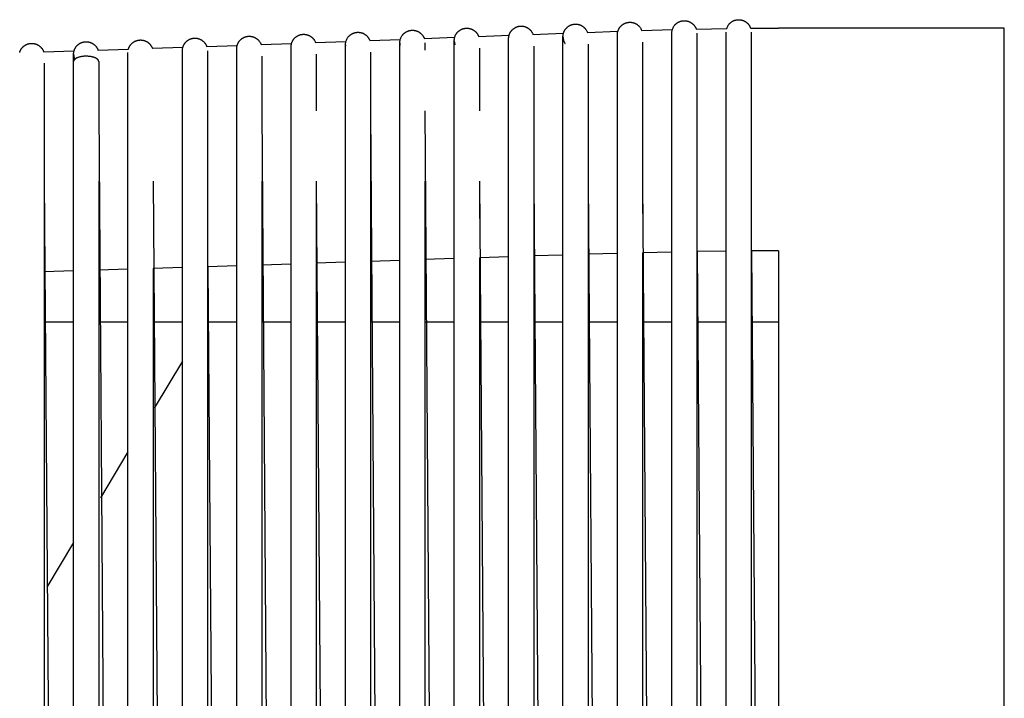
# Model space of a CAD drawing. Header units: millimetres. Extents: x 5000 to 6892, y 0 to 1693.
# Tile 46 of 49: x 5526 to 5761, y 1531 to 1693. Entities that reach past the tile are written whole.
import ezdxf

# ---------------------------------------------------------------- set-up
doc = ezdxf.new("R2010")
doc.units = ezdxf.units.MM
doc.layers.add('Make2D$Sichtbar$Kurven', color=18, linetype='Continuous', true_color=0x000000)

msp = doc.modelspace()

# ---------------------------------------------------------------- linework, layer by layer
at = {"layer": 'Make2D$Sichtbar$Kurven', "color": 18, "lineweight": -3, "true_color": 0x000000}
for points in [[(5681.81, 1689.64), (5681.81, 1689.64), (5681.81, 1689.65), (5681.82, 1689.84), (5681.84, 1690.03), (5681.87, 1690.22), (5681.91, 1690.41), (5681.97, 1690.59), (5682.04, 1690.78), (5682.12, 1690.96), (5682.21, 1691.13), (5682.31, 1691.3), (5682.43, 1691.47), (5682.56, 1691.63), (5682.61, 1691.68), (5682.66, 1691.74), (5682.72, 1691.79), (5682.77, 1691.84), (5682.83, 1691.89), (5682.88, 1691.94), (5682.94, 1691.98), (5683, 1692.03), (5683.06, 1692.07), (5683.12, 1692.12), (5683.18, 1692.16), (5683.24, 1692.2), (5683.3, 1692.23), (5683.36, 1692.27), (5683.43, 1692.3), (5683.49, 1692.34), (5683.56, 1692.37), (5683.63, 1692.4), (5683.69, 1692.43), (5683.76, 1692.45), (5683.83, 1692.48), (5683.9, 1692.5), (5683.97, 1692.52), (5684.04, 1692.54), (5684.11, 1692.56), (5684.19, 1692.57), (5684.26, 1692.59), (5684.33, 1692.6), (5684.4, 1692.61), (5684.48, 1692.62), (5684.55, 1692.63), (5684.63, 1692.63), (5684.7, 1692.64), (5684.77, 1692.64), (5684.85, 1692.64), (5684.92, 1692.64), (5685, 1692.64), (5685.07, 1692.63), (5685.14, 1692.62), (5685.22, 1692.61), (5685.29, 1692.6), (5685.36, 1692.59), (5685.43, 1692.58), (5685.5, 1692.56), (5685.58, 1692.54), (5685.65, 1692.52), (5685.72, 1692.5), (5685.79, 1692.48), (5685.85, 1692.45), (5685.92, 1692.43), (5685.99, 1692.4), (5686.06, 1692.37), (5686.12, 1692.34), (5686.19, 1692.31), (5686.25, 1692.27), (5686.32, 1692.24), (5686.38, 1692.2), (5686.44, 1692.16), (5686.5, 1692.12), (5686.56, 1692.08), (5686.62, 1692.03), (5686.68, 1691.99), (5686.74, 1691.94), (5686.8, 1691.89), (5686.87, 1691.82), (5686.94, 1691.76), (5687, 1691.69), (5687.07, 1691.62), (5687.13, 1691.55), (5687.19, 1691.47), (5687.25, 1691.4), (5687.3, 1691.32), (5687.35, 1691.24), (5687.4, 1691.16), (5687.45, 1691.08), (5687.49, 1690.99), (5687.53, 1690.91), (5687.57, 1690.82), (5687.61, 1690.74), (5687.64, 1690.65)], [(5694.95, 1690.79), (5694.96, 1690.81), (5695.03, 1691), (5695.11, 1691.18), (5695.2, 1691.35), (5695.3, 1691.53), (5695.42, 1691.69), (5695.55, 1691.85), (5695.6, 1691.91), (5695.65, 1691.96), (5695.7, 1692.01), (5695.76, 1692.06), (5695.81, 1692.11), (5695.87, 1692.16), (5695.92, 1692.21), (5695.98, 1692.26), (5696.04, 1692.3), (5696.1, 1692.34), (5696.16, 1692.38), (5696.22, 1692.42), (5696.28, 1692.46), (5696.35, 1692.5), (5696.41, 1692.53), (5696.48, 1692.57), (5696.54, 1692.6), (5696.61, 1692.63), (5696.68, 1692.66), (5696.74, 1692.68), (5696.81, 1692.71), (5696.88, 1692.73), (5696.95, 1692.75), (5697.02, 1692.77), (5697.09, 1692.79), (5697.17, 1692.81), (5697.24, 1692.82), (5697.31, 1692.84), (5697.38, 1692.85), (5697.46, 1692.86), (5697.53, 1692.87), (5697.61, 1692.87), (5697.68, 1692.88), (5697.76, 1692.88), (5697.83, 1692.88), (5697.9, 1692.88), (5697.98, 1692.87), (5698.05, 1692.87), (5698.12, 1692.86), (5698.2, 1692.85), (5698.27, 1692.84), (5698.34, 1692.83), (5698.41, 1692.82), (5698.49, 1692.8), (5698.56, 1692.79), (5698.63, 1692.77), (5698.7, 1692.75), (5698.77, 1692.72), (5698.84, 1692.7), (5698.9, 1692.67), (5698.97, 1692.65), (5699.04, 1692.62), (5699.11, 1692.59), (5699.17, 1692.55), (5699.24, 1692.52), (5699.3, 1692.48), (5699.36, 1692.45), (5699.43, 1692.41), (5699.49, 1692.37), (5699.55, 1692.32), (5699.61, 1692.28), (5699.67, 1692.24), (5699.73, 1692.19), (5699.78, 1692.14), (5699.86, 1692.07), (5699.93, 1692), (5700, 1691.93), (5700.07, 1691.86), (5700.13, 1691.78), (5700.19, 1691.7), (5700.25, 1691.62), (5700.31, 1691.54), (5700.36, 1691.46), (5700.41, 1691.37), (5700.46, 1691.29), (5700.51, 1691.2), (5700.55, 1691.11), (5700.59, 1691.02), (5700.62, 1690.93), (5700.66, 1690.83)], [(5616.81, 1687.36), (5616.82, 1687.55), (5616.84, 1687.75), (5616.87, 1687.94), (5616.91, 1688.13), (5616.97, 1688.32), (5617.04, 1688.5), (5617.11, 1688.67), (5617.2, 1688.84), (5617.3, 1689.01), (5617.35, 1689.07), (5617.39, 1689.13), (5617.43, 1689.19), (5617.48, 1689.25), (5617.53, 1689.3), (5617.58, 1689.36), (5617.63, 1689.41), (5617.68, 1689.47), (5617.73, 1689.52), (5617.78, 1689.57), (5617.84, 1689.62), (5617.89, 1689.66), (5617.95, 1689.71), (5618.01, 1689.75), (5618.07, 1689.8), (5618.13, 1689.84), (5618.19, 1689.88), (5618.25, 1689.92), (5618.31, 1689.96), (5618.37, 1689.99), (5618.44, 1690.03), (5618.5, 1690.06), (5618.57, 1690.09), (5618.64, 1690.12), (5618.71, 1690.15), (5618.78, 1690.17), (5618.85, 1690.2), (5618.92, 1690.22), (5618.99, 1690.24), (5619.06, 1690.26), (5619.13, 1690.28), (5619.2, 1690.3), (5619.28, 1690.31), (5619.35, 1690.32), (5619.42, 1690.33), (5619.5, 1690.34), (5619.57, 1690.35), (5619.65, 1690.35), (5619.72, 1690.36), (5619.79, 1690.36), (5619.87, 1690.36), (5619.94, 1690.36), (5620.01, 1690.35), (5620.09, 1690.35), (5620.16, 1690.34), (5620.23, 1690.33), (5620.3, 1690.32), (5620.37, 1690.31), (5620.45, 1690.29), (5620.52, 1690.27), (5620.59, 1690.26), (5620.66, 1690.24), (5620.73, 1690.22), (5620.8, 1690.19), (5620.87, 1690.17), (5620.94, 1690.14), (5621, 1690.11), (5621.07, 1690.08), (5621.14, 1690.05), (5621.2, 1690.02), (5621.27, 1689.98), (5621.33, 1689.94), (5621.4, 1689.91), (5621.46, 1689.87), (5621.51, 1689.83), (5621.56, 1689.8), (5621.61, 1689.76), (5621.66, 1689.72), (5621.7, 1689.69), (5621.75, 1689.65), (5621.8, 1689.61), (5621.84, 1689.57), (5621.88, 1689.53), (5621.93, 1689.49), (5621.97, 1689.44), (5622.01, 1689.4), (5622.05, 1689.36), (5622.09, 1689.31), (5622.13, 1689.26), (5622.17, 1689.22), (5622.2, 1689.17), (5622.24, 1689.12), (5622.27, 1689.07), (5622.31, 1689.03), (5622.34, 1688.98), (5622.37, 1688.93), (5622.4, 1688.87), (5622.43, 1688.82), (5622.46, 1688.77), (5622.49, 1688.72), (5622.51, 1688.66), (5622.54, 1688.61), (5622.56, 1688.55), (5622.59, 1688.5), (5622.61, 1688.44), (5622.63, 1688.39)], [(5629.81, 1687.85), (5629.81, 1687.86), (5629.81, 1687.96), (5629.82, 1688.06), (5629.83, 1688.15), (5629.84, 1688.25), (5629.85, 1688.34), (5629.87, 1688.44), (5629.89, 1688.53), (5629.91, 1688.63), (5629.94, 1688.72), (5629.97, 1688.81), (5630, 1688.9), (5630.04, 1688.99), (5630.07, 1689.08), (5630.12, 1689.17), (5630.15, 1689.23), (5630.18, 1689.3), (5630.22, 1689.36), (5630.26, 1689.43), (5630.3, 1689.49), (5630.34, 1689.55), (5630.38, 1689.61), (5630.43, 1689.67), (5630.47, 1689.73), (5630.52, 1689.78), (5630.56, 1689.84), (5630.61, 1689.89), (5630.66, 1689.95), (5630.72, 1690), (5630.77, 1690.05), (5630.82, 1690.1), (5630.88, 1690.15), (5630.93, 1690.19), (5630.99, 1690.24), (5631.05, 1690.28), (5631.11, 1690.32), (5631.17, 1690.36), (5631.23, 1690.4), (5631.3, 1690.44), (5631.36, 1690.48), (5631.43, 1690.51), (5631.49, 1690.55), (5631.56, 1690.58), (5631.63, 1690.61), (5631.69, 1690.64), (5631.76, 1690.66), (5631.83, 1690.69), (5631.91, 1690.71), (5631.98, 1690.73), (5632.05, 1690.75), (5632.12, 1690.77), (5632.19, 1690.79), (5632.27, 1690.8), (5632.34, 1690.81), (5632.41, 1690.83), (5632.48, 1690.83), (5632.56, 1690.84), (5632.63, 1690.85), (5632.7, 1690.85), (5632.78, 1690.85), (5632.85, 1690.85), (5632.92, 1690.85), (5633, 1690.85), (5633.07, 1690.84), (5633.14, 1690.83), (5633.21, 1690.83), (5633.29, 1690.81), (5633.36, 1690.8), (5633.43, 1690.79), (5633.5, 1690.77), (5633.57, 1690.75), (5633.64, 1690.73), (5633.71, 1690.71), (5633.78, 1690.69), (5633.85, 1690.67), (5633.92, 1690.64), (5633.99, 1690.61), (5634.06, 1690.58), (5634.13, 1690.55), (5634.19, 1690.52), (5634.26, 1690.48), (5634.32, 1690.45), (5634.38, 1690.41), (5634.44, 1690.37), (5634.5, 1690.33), (5634.56, 1690.29), (5634.62, 1690.25), (5634.68, 1690.2), (5634.73, 1690.16), (5634.79, 1690.11), (5634.84, 1690.06), (5634.89, 1690.02), (5634.94, 1689.97), (5634.99, 1689.91), (5635.04, 1689.86), (5635.09, 1689.81), (5635.13, 1689.75), (5635.18, 1689.7), (5635.22, 1689.64), (5635.26, 1689.58), (5635.3, 1689.52), (5635.34, 1689.46), (5635.38, 1689.4), (5635.42, 1689.34), (5635.45, 1689.28), (5635.48, 1689.21), (5635.52, 1689.15), (5635.55, 1689.08), (5635.58, 1689.02), (5635.6, 1688.95), (5635.63, 1688.88)], [(5642.81, 1688.34), (5642.81, 1688.35), (5642.81, 1688.45), (5642.82, 1688.55), (5642.83, 1688.64), (5642.84, 1688.74), (5642.85, 1688.81), (5642.86, 1688.88), (5642.87, 1688.95), (5642.89, 1689.02), (5642.91, 1689.09), (5642.93, 1689.16), (5642.95, 1689.23), (5642.97, 1689.3), (5642.99, 1689.37), (5643.02, 1689.44), (5643.05, 1689.51), (5643.08, 1689.58), (5643.11, 1689.64), (5643.14, 1689.71), (5643.18, 1689.77), (5643.21, 1689.84), (5643.25, 1689.9), (5643.29, 1689.96), (5643.33, 1690.03), (5643.37, 1690.09), (5643.41, 1690.14), (5643.46, 1690.2), (5643.5, 1690.26), (5643.55, 1690.31), (5643.6, 1690.37), (5643.65, 1690.42), (5643.7, 1690.47), (5643.75, 1690.53), (5643.81, 1690.57), (5643.86, 1690.62), (5643.92, 1690.67), (5643.98, 1690.72), (5644.04, 1690.76), (5644.1, 1690.8), (5644.16, 1690.84), (5644.22, 1690.88), (5644.28, 1690.92), (5644.35, 1690.96), (5644.41, 1691), (5644.48, 1691.03), (5644.55, 1691.06), (5644.62, 1691.09), (5644.68, 1691.12), (5644.75, 1691.15), (5644.82, 1691.17), (5644.89, 1691.2), (5644.96, 1691.22), (5645.03, 1691.24), (5645.1, 1691.26), (5645.18, 1691.27), (5645.25, 1691.29), (5645.32, 1691.3), (5645.39, 1691.31), (5645.46, 1691.32), (5645.54, 1691.33), (5645.61, 1691.34), (5645.68, 1691.34), (5645.76, 1691.34), (5645.83, 1691.34), (5645.9, 1691.34), (5645.98, 1691.34), (5646.05, 1691.33), (5646.12, 1691.33), (5646.19, 1691.32), (5646.27, 1691.31), (5646.34, 1691.29), (5646.41, 1691.28), (5646.48, 1691.26), (5646.56, 1691.25), (5646.63, 1691.23), (5646.7, 1691.21), (5646.77, 1691.18), (5646.84, 1691.16), (5646.91, 1691.13), (5646.98, 1691.1), (5647.05, 1691.08), (5647.11, 1691.04), (5647.18, 1691.01), (5647.25, 1690.98), (5647.31, 1690.94), (5647.37, 1690.9), (5647.44, 1690.86), (5647.5, 1690.82), (5647.56, 1690.78), (5647.62, 1690.74), (5647.67, 1690.69), (5647.73, 1690.65), (5647.79, 1690.6), (5647.84, 1690.55), (5647.89, 1690.5), (5647.95, 1690.45), (5648, 1690.4), (5648.05, 1690.34), (5648.09, 1690.29), (5648.14, 1690.23), (5648.19, 1690.18), (5648.23, 1690.12), (5648.27, 1690.06), (5648.31, 1690), (5648.35, 1689.93), (5648.39, 1689.87), (5648.43, 1689.81), (5648.47, 1689.74), (5648.5, 1689.67), (5648.59, 1689.49), (5648.63, 1689.37)], [(5655.81, 1688.81), (5655.81, 1688.83), (5655.81, 1688.93), (5655.82, 1689.02), (5655.83, 1689.12), (5655.84, 1689.21), (5655.85, 1689.31), (5655.87, 1689.4), (5655.89, 1689.47), (5655.9, 1689.55), (5655.92, 1689.62), (5655.94, 1689.69), (5655.96, 1689.76), (5655.99, 1689.83), (5656.01, 1689.9), (5656.04, 1689.97), (5656.07, 1690.04), (5656.1, 1690.1), (5656.13, 1690.17), (5656.17, 1690.23), (5656.2, 1690.3), (5656.24, 1690.36), (5656.28, 1690.42), (5656.32, 1690.48), (5656.36, 1690.54), (5656.4, 1690.6), (5656.45, 1690.66), (5656.49, 1690.72), (5656.54, 1690.77), (5656.59, 1690.83), (5656.64, 1690.88), (5656.69, 1690.94), (5656.74, 1690.99), (5656.79, 1691.04), (5656.85, 1691.09), (5656.91, 1691.13), (5656.96, 1691.18), (5657.02, 1691.22), (5657.08, 1691.27), (5657.15, 1691.31), (5657.21, 1691.35), (5657.27, 1691.39), (5657.34, 1691.43), (5657.4, 1691.46), (5657.47, 1691.5), (5657.53, 1691.53), (5657.6, 1691.56), (5657.67, 1691.59), (5657.74, 1691.62), (5657.8, 1691.64), (5657.87, 1691.67), (5657.94, 1691.69), (5658.01, 1691.71), (5658.08, 1691.73), (5658.16, 1691.74), (5658.23, 1691.76), (5658.3, 1691.77), (5658.37, 1691.78), (5658.44, 1691.79), (5658.52, 1691.8), (5658.59, 1691.81), (5658.66, 1691.81), (5658.74, 1691.82), (5658.81, 1691.82), (5658.88, 1691.82), (5658.96, 1691.81), (5659.03, 1691.81), (5659.1, 1691.8), (5659.18, 1691.79), (5659.25, 1691.78), (5659.32, 1691.77), (5659.4, 1691.76), (5659.47, 1691.74), (5659.54, 1691.73), (5659.61, 1691.71), (5659.69, 1691.69), (5659.76, 1691.66), (5659.83, 1691.64), (5659.9, 1691.61), (5659.96, 1691.59), (5660.03, 1691.56), (5660.1, 1691.53), (5660.16, 1691.5), (5660.23, 1691.46), (5660.29, 1691.43), (5660.36, 1691.39), (5660.42, 1691.35), (5660.48, 1691.31), (5660.54, 1691.27), (5660.6, 1691.23), (5660.66, 1691.18), (5660.71, 1691.14), (5660.77, 1691.09), (5660.82, 1691.04), (5660.88, 1690.99), (5660.93, 1690.94), (5660.98, 1690.89), (5661.03, 1690.83), (5661.08, 1690.78), (5661.13, 1690.72), (5661.18, 1690.66), (5661.22, 1690.61), (5661.26, 1690.54), (5661.31, 1690.48), (5661.41, 1690.31), (5661.51, 1690.13), (5661.59, 1689.95), (5661.63, 1689.85)], [(5661.63, 1689.85), (5668.93, 1690.1)], [(5668.81, 1689.26), (5668.81, 1689.27), (5668.81, 1689.37), (5668.82, 1689.46), (5668.82, 1689.54), (5668.83, 1689.61), (5668.84, 1689.68), (5668.85, 1689.76), (5668.87, 1689.83), (5668.88, 1689.9), (5668.9, 1689.97), (5668.92, 1690.05), (5668.94, 1690.12), (5668.96, 1690.19), (5668.98, 1690.26), (5669.01, 1690.32), (5669.03, 1690.39), (5669.06, 1690.46), (5669.09, 1690.53), (5669.12, 1690.59), (5669.16, 1690.66), (5669.19, 1690.72), (5669.23, 1690.78), (5669.27, 1690.85), (5669.3, 1690.91), (5669.35, 1690.97), (5669.39, 1691.03), (5669.43, 1691.09), (5669.48, 1691.15), (5669.53, 1691.2), (5669.57, 1691.26), (5669.62, 1691.31), (5669.68, 1691.37), (5669.73, 1691.42), (5669.78, 1691.47), (5669.84, 1691.52), (5669.89, 1691.57), (5669.95, 1691.61), (5670.01, 1691.66), (5670.07, 1691.7), (5670.13, 1691.75), (5670.19, 1691.79), (5670.26, 1691.83), (5670.32, 1691.86), (5670.38, 1691.9), (5670.45, 1691.93), (5670.51, 1691.97), (5670.58, 1692), (5670.65, 1692.03), (5670.72, 1692.05), (5670.78, 1692.08), (5670.85, 1692.1), (5670.92, 1692.13), (5670.99, 1692.15), (5671.06, 1692.17), (5671.13, 1692.18), (5671.21, 1692.2), (5671.28, 1692.21), (5671.35, 1692.22), (5671.42, 1692.24), (5671.5, 1692.24), (5671.57, 1692.25), (5671.64, 1692.26), (5671.72, 1692.26), (5671.79, 1692.26), (5671.86, 1692.26), (5671.94, 1692.26), (5672.01, 1692.25), (5672.09, 1692.25), (5672.16, 1692.24), (5672.24, 1692.23), (5672.31, 1692.22), (5672.38, 1692.21), (5672.45, 1692.19), (5672.53, 1692.17), (5672.6, 1692.16), (5672.67, 1692.14), (5672.74, 1692.11), (5672.81, 1692.09), (5672.88, 1692.07), (5672.94, 1692.04), (5673.01, 1692.01), (5673.08, 1691.98), (5673.14, 1691.95), (5673.21, 1691.92), (5673.27, 1691.88), (5673.34, 1691.85), (5673.4, 1691.81), (5673.46, 1691.77), (5673.52, 1691.73), (5673.58, 1691.68), (5673.64, 1691.64), (5673.7, 1691.59), (5673.75, 1691.55), (5673.81, 1691.5), (5673.86, 1691.45), (5673.92, 1691.4), (5673.97, 1691.34), (5674.02, 1691.29), (5674.07, 1691.23), (5674.2, 1691.08), (5674.32, 1690.91), (5674.42, 1690.74), (5674.52, 1690.56), (5674.59, 1690.38), (5674.63, 1690.28)], [(5674.63, 1690.28), (5681.94, 1690.5)], [(5687.64, 1690.65), (5694.95, 1690.79)], [(5700.66, 1690.83), (5707.31, 1690.83)], [(5761.31, 1690.83), (5707.31, 1690.83)], [(5761.31, 1387.83), (5761.31, 1690.83)], [(5552.08, 1686.26), (5552.11, 1686.32), (5552.14, 1686.39), (5552.17, 1686.46), (5552.21, 1686.52), (5552.25, 1686.59), (5552.29, 1686.65), (5552.33, 1686.71), (5552.37, 1686.77), (5552.41, 1686.83), (5552.46, 1686.89), (5552.5, 1686.94), (5552.55, 1687), (5552.6, 1687.05), (5552.65, 1687.11), (5552.7, 1687.16), (5552.75, 1687.21), (5552.81, 1687.26), (5552.86, 1687.31), (5552.92, 1687.35), (5552.98, 1687.4), (5553.03, 1687.44), (5553.09, 1687.49), (5553.16, 1687.53), (5553.22, 1687.57), (5553.28, 1687.61), (5553.34, 1687.64), (5553.41, 1687.68), (5553.47, 1687.71), (5553.54, 1687.74), (5553.61, 1687.77), (5553.68, 1687.8), (5553.75, 1687.83), (5553.82, 1687.86), (5553.89, 1687.88), (5553.96, 1687.9), (5554.03, 1687.92), (5554.1, 1687.94), (5554.17, 1687.96), (5554.24, 1687.97), (5554.32, 1687.99), (5554.39, 1688), (5554.46, 1688.01), (5554.54, 1688.01), (5554.61, 1688.02), (5554.68, 1688.02), (5554.75, 1688.03), (5554.83, 1688.03), (5554.9, 1688.03), (5554.97, 1688.02), (5555.05, 1688.02), (5555.12, 1688.01), (5555.19, 1688), (5555.26, 1687.99), (5555.34, 1687.98), (5555.41, 1687.97), (5555.48, 1687.95), (5555.55, 1687.93), (5555.62, 1687.92), (5555.69, 1687.89), (5555.76, 1687.87), (5555.83, 1687.85), (5555.9, 1687.82), (5555.97, 1687.79), (5556.04, 1687.76), (5556.11, 1687.73), (5556.18, 1687.7), (5556.24, 1687.66), (5556.31, 1687.63), (5556.37, 1687.59), (5556.43, 1687.55), (5556.49, 1687.51), (5556.56, 1687.47), (5556.61, 1687.43), (5556.67, 1687.38), (5556.73, 1687.33), (5556.79, 1687.29), (5556.84, 1687.24), (5556.89, 1687.19), (5556.95, 1687.14), (5557, 1687.08), (5557.05, 1687.03), (5557.09, 1686.98), (5557.14, 1686.92), (5557.19, 1686.86), (5557.23, 1686.8), (5557.27, 1686.74), (5557.31, 1686.68), (5557.35, 1686.62), (5557.39, 1686.56), (5557.43, 1686.5), (5557.46, 1686.43), (5557.5, 1686.36), (5557.53, 1686.3), (5557.56, 1686.23), (5557.59, 1686.16), (5557.62, 1686.09), (5557.64, 1686.03)], [(5564.94, 1686.34), (5564.97, 1686.42), (5564.99, 1686.49), (5565.02, 1686.56), (5565.05, 1686.62), (5565.08, 1686.69), (5565.11, 1686.76), (5565.14, 1686.83), (5565.17, 1686.89), (5565.21, 1686.95), (5565.25, 1687.02), (5565.28, 1687.08), (5565.32, 1687.14), (5565.37, 1687.2), (5565.41, 1687.26), (5565.45, 1687.32), (5565.5, 1687.38), (5565.55, 1687.43), (5565.6, 1687.49), (5565.65, 1687.54), (5565.7, 1687.59), (5565.75, 1687.64), (5565.8, 1687.69), (5565.86, 1687.74), (5565.92, 1687.79), (5565.97, 1687.83), (5566.03, 1687.88), (5566.09, 1687.92), (5566.15, 1687.96), (5566.21, 1688), (5566.28, 1688.04), (5566.34, 1688.08), (5566.41, 1688.11), (5566.47, 1688.15), (5566.54, 1688.18), (5566.61, 1688.21), (5566.68, 1688.24), (5566.75, 1688.27), (5566.82, 1688.29), (5566.89, 1688.32), (5566.96, 1688.34), (5567.03, 1688.36), (5567.1, 1688.38), (5567.17, 1688.39), (5567.24, 1688.41), (5567.31, 1688.42), (5567.38, 1688.43), (5567.46, 1688.44), (5567.53, 1688.45), (5567.6, 1688.46), (5567.67, 1688.46), (5567.75, 1688.46), (5567.82, 1688.46), (5567.89, 1688.46), (5567.97, 1688.46), (5568.04, 1688.45), (5568.11, 1688.45), (5568.19, 1688.44), (5568.26, 1688.43), (5568.33, 1688.42), (5568.41, 1688.4), (5568.48, 1688.39), (5568.55, 1688.37), (5568.62, 1688.35), (5568.69, 1688.33), (5568.77, 1688.31), (5568.84, 1688.28), (5568.91, 1688.26), (5568.97, 1688.23), (5569.04, 1688.2), (5569.11, 1688.17), (5569.17, 1688.14), (5569.24, 1688.1), (5569.3, 1688.07), (5569.37, 1688.03), (5569.43, 1687.99), (5569.49, 1687.95), (5569.55, 1687.91), (5569.61, 1687.86), (5569.67, 1687.82), (5569.72, 1687.77), (5569.78, 1687.73), (5569.84, 1687.68), (5569.89, 1687.63), (5569.94, 1687.58), (5569.99, 1687.52), (5570.04, 1687.47), (5570.09, 1687.42), (5570.14, 1687.36), (5570.18, 1687.3), (5570.23, 1687.24), (5570.27, 1687.18), (5570.31, 1687.12), (5570.35, 1687.06), (5570.39, 1687), (5570.43, 1686.93), (5570.46, 1686.87), (5570.49, 1686.82), (5570.51, 1686.77), (5570.54, 1686.72), (5570.56, 1686.67), (5570.58, 1686.62), (5570.6, 1686.57), (5570.62, 1686.52), (5570.64, 1686.47)], [(5577.86, 1686.44), (5577.87, 1686.51), (5577.89, 1686.58), (5577.9, 1686.65), (5577.92, 1686.73), (5577.94, 1686.8), (5577.97, 1686.87), (5577.99, 1686.94), (5578.02, 1687.01), (5578.04, 1687.07), (5578.07, 1687.14), (5578.1, 1687.21), (5578.14, 1687.27), (5578.17, 1687.34), (5578.21, 1687.4), (5578.24, 1687.47), (5578.28, 1687.53), (5578.32, 1687.59), (5578.36, 1687.65), (5578.4, 1687.71), (5578.45, 1687.77), (5578.5, 1687.82), (5578.54, 1687.88), (5578.59, 1687.93), (5578.64, 1687.99), (5578.69, 1688.04), (5578.75, 1688.09), (5578.8, 1688.14), (5578.85, 1688.19), (5578.91, 1688.24), (5578.97, 1688.28), (5579.03, 1688.33), (5579.09, 1688.37), (5579.15, 1688.42), (5579.21, 1688.46), (5579.28, 1688.49), (5579.34, 1688.53), (5579.41, 1688.57), (5579.47, 1688.6), (5579.54, 1688.63), (5579.6, 1688.66), (5579.67, 1688.69), (5579.74, 1688.72), (5579.81, 1688.74), (5579.88, 1688.77), (5579.95, 1688.79), (5580.02, 1688.81), (5580.09, 1688.83), (5580.16, 1688.85), (5580.23, 1688.86), (5580.3, 1688.87), (5580.38, 1688.89), (5580.45, 1688.9), (5580.52, 1688.9), (5580.59, 1688.91), (5580.67, 1688.91), (5580.74, 1688.92), (5580.81, 1688.92), (5580.89, 1688.92), (5580.96, 1688.91), (5581.04, 1688.91), (5581.11, 1688.9), (5581.18, 1688.89), (5581.26, 1688.88), (5581.33, 1688.87), (5581.4, 1688.86), (5581.48, 1688.84), (5581.55, 1688.82), (5581.62, 1688.81), (5581.69, 1688.78), (5581.76, 1688.76), (5581.83, 1688.74), (5581.9, 1688.71), (5581.97, 1688.68), (5582.04, 1688.66), (5582.1, 1688.63), (5582.17, 1688.59), (5582.23, 1688.56), (5582.3, 1688.52), (5582.36, 1688.49), (5582.42, 1688.45), (5582.48, 1688.41), (5582.54, 1688.37), (5582.6, 1688.32), (5582.66, 1688.28), (5582.72, 1688.23), (5582.77, 1688.19), (5582.83, 1688.14), (5582.88, 1688.09), (5582.94, 1688.04), (5582.99, 1687.98), (5583.04, 1687.93), (5583.09, 1687.87), (5583.13, 1687.82), (5583.18, 1687.76), (5583.22, 1687.7), (5583.27, 1687.64), (5583.37, 1687.48), (5583.47, 1687.31), (5583.55, 1687.14), (5583.63, 1686.96), (5583.63, 1686.93)], [(5590.82, 1686.53), (5590.82, 1686.61), (5590.83, 1686.68), (5590.83, 1686.76), (5590.84, 1686.83), (5590.86, 1686.9), (5590.87, 1686.98), (5590.89, 1687.05), (5590.9, 1687.12), (5590.92, 1687.2), (5590.94, 1687.27), (5590.97, 1687.34), (5590.99, 1687.41), (5591.02, 1687.48), (5591.05, 1687.55), (5591.08, 1687.62), (5591.11, 1687.69), (5591.14, 1687.75), (5591.17, 1687.82), (5591.21, 1687.88), (5591.25, 1687.94), (5591.28, 1688), (5591.32, 1688.06), (5591.37, 1688.12), (5591.41, 1688.18), (5591.45, 1688.24), (5591.5, 1688.29), (5591.54, 1688.35), (5591.59, 1688.4), (5591.64, 1688.46), (5591.69, 1688.51), (5591.74, 1688.56), (5591.8, 1688.61), (5591.85, 1688.66), (5591.91, 1688.71), (5591.97, 1688.75), (5592.03, 1688.8), (5592.09, 1688.84), (5592.15, 1688.88), (5592.21, 1688.92), (5592.27, 1688.96), (5592.33, 1689), (5592.4, 1689.03), (5592.46, 1689.07), (5592.53, 1689.1), (5592.6, 1689.13), (5592.66, 1689.16), (5592.73, 1689.19), (5592.8, 1689.21), (5592.87, 1689.23), (5592.94, 1689.26), (5593.01, 1689.28), (5593.08, 1689.3), (5593.15, 1689.31), (5593.22, 1689.33), (5593.29, 1689.34), (5593.37, 1689.35), (5593.44, 1689.36), (5593.51, 1689.37), (5593.59, 1689.38), (5593.66, 1689.38), (5593.73, 1689.39), (5593.81, 1689.39), (5593.88, 1689.39), (5593.96, 1689.38), (5594.03, 1689.38), (5594.11, 1689.37), (5594.18, 1689.36), (5594.25, 1689.35), (5594.33, 1689.34), (5594.4, 1689.33), (5594.47, 1689.31), (5594.54, 1689.3), (5594.61, 1689.28), (5594.69, 1689.26), (5594.76, 1689.23), (5594.82, 1689.21), (5594.89, 1689.19), (5594.96, 1689.16), (5595.03, 1689.13), (5595.09, 1689.1), (5595.16, 1689.07), (5595.22, 1689.03), (5595.29, 1689), (5595.35, 1688.96), (5595.41, 1688.92), (5595.48, 1688.88), (5595.54, 1688.84), (5595.6, 1688.8), (5595.65, 1688.75), (5595.71, 1688.71), (5595.77, 1688.66), (5595.82, 1688.61), (5595.88, 1688.56), (5595.93, 1688.51), (5595.98, 1688.46), (5596.03, 1688.4), (5596.16, 1688.26), (5596.27, 1688.1), (5596.38, 1687.94), (5596.47, 1687.77), (5596.56, 1687.6), (5596.63, 1687.42), (5596.63, 1687.41)], [(5603.81, 1686.87), (5603.82, 1687.04), (5603.84, 1687.24), (5603.87, 1687.44), (5603.91, 1687.63), (5603.97, 1687.82), (5604.03, 1688), (5604.11, 1688.18), (5604.2, 1688.35), (5604.3, 1688.51), (5604.41, 1688.67), (5604.53, 1688.82), (5604.58, 1688.88), (5604.63, 1688.93), (5604.68, 1688.98), (5604.74, 1689.04), (5604.79, 1689.09), (5604.85, 1689.13), (5604.9, 1689.18), (5604.96, 1689.23), (5605.02, 1689.27), (5605.08, 1689.32), (5605.14, 1689.36), (5605.2, 1689.4), (5605.26, 1689.44), (5605.32, 1689.47), (5605.39, 1689.51), (5605.45, 1689.54), (5605.52, 1689.58), (5605.58, 1689.61), (5605.65, 1689.64), (5605.72, 1689.66), (5605.79, 1689.69), (5605.86, 1689.71), (5605.93, 1689.73), (5606, 1689.76), (5606.07, 1689.77), (5606.14, 1689.79), (5606.21, 1689.81), (5606.28, 1689.82), (5606.36, 1689.83), (5606.43, 1689.84), (5606.51, 1689.85), (5606.58, 1689.86), (5606.65, 1689.86), (5606.73, 1689.87), (5606.8, 1689.87), (5606.88, 1689.87), (5606.95, 1689.86), (5607.03, 1689.86), (5607.1, 1689.85), (5607.17, 1689.85), (5607.24, 1689.84), (5607.32, 1689.83), (5607.39, 1689.81), (5607.46, 1689.8), (5607.53, 1689.78), (5607.6, 1689.76), (5607.67, 1689.74), (5607.74, 1689.72), (5607.81, 1689.7), (5607.88, 1689.67), (5607.95, 1689.65), (5608.02, 1689.62), (5608.08, 1689.59), (5608.15, 1689.55), (5608.21, 1689.52), (5608.28, 1689.49), (5608.34, 1689.45), (5608.4, 1689.41), (5608.47, 1689.37), (5608.53, 1689.33), (5608.59, 1689.29), (5608.65, 1689.24), (5608.71, 1689.19), (5608.76, 1689.15), (5608.84, 1689.08), (5608.91, 1689.02), (5608.98, 1688.95), (5609.04, 1688.88), (5609.11, 1688.8), (5609.17, 1688.73), (5609.23, 1688.65), (5609.28, 1688.57), (5609.33, 1688.49), (5609.39, 1688.41), (5609.43, 1688.33), (5609.48, 1688.24), (5609.52, 1688.16), (5609.56, 1688.07), (5609.6, 1687.98), (5609.63, 1687.89)], [(5609.63, 1687.89), (5616.92, 1688.17)], [(5622.63, 1688.39), (5629.92, 1688.67)], [(5629.81, 1686.08), (5629.81, 1687.65), (5629.81, 1687.68), (5629.81, 1687.79), (5629.81, 1687.81), (5629.81, 1687.82), (5629.81, 1687.84), (5629.81, 1687.84), (5629.81, 1687.85), (5629.82, 1687.66), (5629.84, 1687.47), (5629.87, 1687.27), (5629.92, 1687.07), (5629.98, 1686.87)], [(5635.63, 1688.88), (5642.93, 1689.16)], [(5642.81, 1686.56), (5642.81, 1688.34), (5642.81, 1688.34)], [(5648.63, 1689.37), (5655.93, 1689.64)], [(5655.81, 1688.81), (5655.81, 1688.72), (5655.82, 1688.64), (5655.82, 1688.54), (5655.83, 1688.44), (5655.85, 1688.36), (5655.86, 1688.27), (5655.88, 1688.18), (5655.9, 1688.1), (5655.92, 1688.02), (5655.94, 1687.93), (5655.97, 1687.85), (5656, 1687.77), (5656.03, 1687.69), (5656.07, 1687.61), (5656.1, 1687.53), (5656.14, 1687.45), (5656.18, 1687.37), (5656.22, 1687.3), (5656.27, 1687.22), (5656.32, 1687.15)], [(5655.81, 1687.03), (5655.81, 1688.81), (5655.81, 1688.81)], [(5668.81, 1687.46), (5668.81, 1689.05), (5668.81, 1689.09), (5668.81, 1689.21), (5668.81, 1689.23), (5668.81, 1689.24), (5668.81, 1689.25), (5668.81, 1689.26), (5668.81, 1689.26)], [(5681.81, 1689.64), (5681.81, 1689.64)], [(5681.81, 1687.84), (5681.81, 1689.43), (5681.81, 1689.6), (5681.81, 1689.61), (5681.81, 1689.61), (5681.81, 1689.62), (5681.81, 1689.64)], [(5681.81, 1646.86), (5681.81, 1687.84)], [(5687.81, 1689.64), (5687.81, 1689.64), (5687.81, 1689.6), (5687.81, 1689.43), (5687.81, 1688.76), (5687.81, 1687.84)], [(5687.81, 1687.84), (5687.81, 1646.86)], [(5694.81, 1688.07), (5694.81, 1689.67), (5694.81, 1689.84), (5694.81, 1689.88), (5694.81, 1689.88)], [(5694.81, 1637.55), (5694.81, 1688.07)], [(5700.81, 1689.88), (5700.81, 1689.83), (5700.81, 1689.67), (5700.81, 1689), (5700.81, 1688.07)], [(5700.81, 1688.07), (5700.81, 1637.55)], [(5525.93, 1685.04), (5525.95, 1685.12), (5525.98, 1685.2), (5526, 1685.26), (5526.02, 1685.32), (5526.04, 1685.38), (5526.07, 1685.44), (5526.1, 1685.49), (5526.12, 1685.55), (5526.15, 1685.61), (5526.18, 1685.66), (5526.21, 1685.72), (5526.24, 1685.77), (5526.28, 1685.82), (5526.31, 1685.88), (5526.35, 1685.93), (5526.38, 1685.98), (5526.42, 1686.03), (5526.46, 1686.08)], [(5526.46, 1686.08), (5526.51, 1686.14), (5526.55, 1686.19), (5526.6, 1686.25), (5526.65, 1686.3), (5526.71, 1686.36), (5526.76, 1686.41), (5526.81, 1686.46), (5526.87, 1686.51), (5526.93, 1686.55), (5526.98, 1686.6), (5527.04, 1686.64), (5527.1, 1686.68), (5527.16, 1686.73), (5527.22, 1686.76), (5527.29, 1686.8), (5527.35, 1686.84), (5527.41, 1686.87), (5527.48, 1686.91), (5527.54, 1686.94), (5527.61, 1686.97), (5527.68, 1687), (5527.75, 1687.02), (5527.82, 1687.05), (5527.88, 1687.07), (5527.96, 1687.09), (5528.03, 1687.11), (5528.1, 1687.13), (5528.17, 1687.15), (5528.24, 1687.16), (5528.32, 1687.18), (5528.39, 1687.19), (5528.46, 1687.2), (5528.54, 1687.21), (5528.61, 1687.21), (5528.69, 1687.22), (5528.76, 1687.22), (5528.83, 1687.22), (5528.91, 1687.22), (5528.98, 1687.21), (5529.05, 1687.21), (5529.13, 1687.2), (5529.2, 1687.19), (5529.27, 1687.18), (5529.34, 1687.17), (5529.42, 1687.16), (5529.49, 1687.14), (5529.56, 1687.13), (5529.63, 1687.11), (5529.7, 1687.09), (5529.77, 1687.06), (5529.84, 1687.04), (5529.91, 1687.01), (5529.97, 1686.99), (5530.04, 1686.96), (5530.11, 1686.93), (5530.17, 1686.89), (5530.24, 1686.86), (5530.3, 1686.82), (5530.37, 1686.79), (5530.43, 1686.75), (5530.49, 1686.71), (5530.55, 1686.66), (5530.61, 1686.62), (5530.67, 1686.57), (5530.71, 1686.54), (5530.76, 1686.5), (5530.8, 1686.47), (5530.84, 1686.43), (5530.88, 1686.4), (5530.91, 1686.36), (5530.95, 1686.32), (5530.99, 1686.28), (5531.02, 1686.25), (5531.06, 1686.21), (5531.1, 1686.17), (5531.13, 1686.13), (5531.16, 1686.08), (5531.2, 1686.04), (5531.23, 1686), (5531.26, 1685.96), (5531.29, 1685.91), (5531.32, 1685.87), (5531.35, 1685.83), (5531.37, 1685.78), (5531.4, 1685.74), (5531.43, 1685.69), (5531.45, 1685.64), (5531.48, 1685.6), (5531.5, 1685.55), (5531.52, 1685.5), (5531.55, 1685.46), (5531.57, 1685.41), (5531.59, 1685.36), (5531.61, 1685.31), (5531.63, 1685.26), (5531.64, 1685.21)], [(5531.64, 1685.21), (5538.93, 1685.43)], [(5538.81, 1684.62), (5538.81, 1684.66), (5538.82, 1684.76), (5538.82, 1684.85), (5538.83, 1684.95), (5538.84, 1685.05), (5538.86, 1685.14), (5538.88, 1685.24), (5538.9, 1685.34), (5538.93, 1685.43), (5538.95, 1685.53), (5538.99, 1685.62), (5539.02, 1685.72), (5539.06, 1685.81), (5539.1, 1685.9), (5539.15, 1685.99), (5539.2, 1686.08), (5539.25, 1686.17)], [(5539.25, 1686.17), (5539.29, 1686.23), (5539.33, 1686.29), (5539.37, 1686.36), (5539.41, 1686.41), (5539.46, 1686.47), (5539.51, 1686.53), (5539.55, 1686.59), (5539.6, 1686.64), (5539.65, 1686.7), (5539.7, 1686.75), (5539.76, 1686.8), (5539.81, 1686.85), (5539.87, 1686.9), (5539.92, 1686.94), (5539.98, 1686.99), (5540.04, 1687.03), (5540.1, 1687.07), (5540.16, 1687.12), (5540.22, 1687.15), (5540.28, 1687.19), (5540.35, 1687.23), (5540.41, 1687.26), (5540.48, 1687.3), (5540.54, 1687.33), (5540.61, 1687.36), (5540.68, 1687.39), (5540.75, 1687.42), (5540.81, 1687.44), (5540.88, 1687.46), (5540.96, 1687.49), (5541.03, 1687.51), (5541.1, 1687.53), (5541.17, 1687.54), (5541.25, 1687.56), (5541.32, 1687.57), (5541.39, 1687.58), (5541.46, 1687.59), (5541.54, 1687.6), (5541.61, 1687.61), (5541.69, 1687.61), (5541.76, 1687.61), (5541.83, 1687.61), (5541.9, 1687.61), (5541.98, 1687.61), (5542.05, 1687.6), (5542.12, 1687.6), (5542.2, 1687.59), (5542.27, 1687.58), (5542.34, 1687.57), (5542.41, 1687.55), (5542.48, 1687.54), (5542.56, 1687.52), (5542.63, 1687.5), (5542.7, 1687.48), (5542.77, 1687.46), (5542.84, 1687.43), (5542.9, 1687.41), (5542.97, 1687.38), (5543.04, 1687.35), (5543.11, 1687.32), (5543.17, 1687.28), (5543.24, 1687.25), (5543.3, 1687.21), (5543.37, 1687.18), (5543.42, 1687.14), (5543.48, 1687.11), (5543.53, 1687.07), (5543.59, 1687.03), (5543.64, 1686.99), (5543.69, 1686.95), (5543.74, 1686.91), (5543.79, 1686.87), (5543.84, 1686.83), (5543.88, 1686.78), (5543.93, 1686.74), (5543.97, 1686.69), (5544.02, 1686.65), (5544.06, 1686.6), (5544.1, 1686.55), (5544.14, 1686.5), (5544.18, 1686.45), (5544.22, 1686.4), (5544.26, 1686.35), (5544.3, 1686.3), (5544.33, 1686.24), (5544.37, 1686.19), (5544.4, 1686.13), (5544.43, 1686.08), (5544.46, 1686.02), (5544.49, 1685.96), (5544.52, 1685.91), (5544.55, 1685.85), (5544.57, 1685.79), (5544.6, 1685.73), (5544.62, 1685.67), (5544.64, 1685.61)], [(5544.64, 1685.61), (5551.93, 1685.84)], [(5551.92, 1685.84), (5551.94, 1685.9), (5551.96, 1685.95), (5551.97, 1686), (5551.99, 1686.05), (5552.01, 1686.1), (5552.03, 1686.15), (5552.05, 1686.21), (5552.08, 1686.26)], [(5557.64, 1686.03), (5564.93, 1686.28)], [(5564.81, 1685.46), (5564.81, 1685.55), (5564.83, 1685.75), (5564.85, 1685.95), (5564.89, 1686.15), (5564.94, 1686.34)], [(5564.81, 1683.72), (5564.81, 1685.26), (5564.81, 1685.3), (5564.81, 1685.42), (5564.81, 1685.44), (5564.81, 1685.45), (5564.81, 1685.46)], [(5570.64, 1686.47), (5577.92, 1686.73)], [(5570.81, 1685.46), (5570.81, 1683.72)], [(5577.81, 1685.91), (5577.81, 1686.03), (5577.83, 1686.23), (5577.86, 1686.44)], [(5577.81, 1684.17), (5577.81, 1685.71), (5577.81, 1685.75), (5577.81, 1685.83), (5577.81, 1685.85), (5577.81, 1685.87), (5577.81, 1685.89), (5577.81, 1685.9), (5577.81, 1685.91), (5577.81, 1685.91)], [(5583.63, 1686.93), (5590.92, 1687.2)], [(5590.81, 1686.38), (5590.82, 1686.53)], [(5590.81, 1684.63), (5590.81, 1686.18), (5590.81, 1686.22), (5590.81, 1686.34), (5590.81, 1686.36), (5590.81, 1686.37), (5590.81, 1686.38), (5590.81, 1686.38)], [(5596.63, 1687.41), (5603.92, 1687.68)], [(5603.81, 1685.11), (5603.81, 1686.87), (5603.81, 1686.87)], [(5603.81, 1686.86), (5603.81, 1686.84), (5603.81, 1686.74), (5603.82, 1686.64)], [(5616.81, 1687.36), (5616.82, 1687.15), (5616.84, 1686.95), (5616.87, 1686.75)], [(5616.81, 1685.59), (5616.81, 1687.16), (5616.81, 1687.19), (5616.81, 1687.35), (5616.81, 1687.35), (5616.81, 1687.36), (5616.81, 1687.36)], [(5616.81, 1635.4), (5616.81, 1685.59)], [(5622.81, 1687.35), (5622.81, 1685.59)], [(5629.81, 1645.32), (5629.81, 1686.08)], [(5635.81, 1686.08), (5635.81, 1671.07)], [(5642.81, 1636.27), (5642.81, 1686.56)], [(5648.81, 1686.56), (5648.81, 1636.27)], [(5655.81, 1646.17), (5655.81, 1687.03)], [(5661.81, 1687.03), (5661.81, 1646.17)], [(5668.81, 1646.55), (5668.81, 1687.46)], [(5674.81, 1687.47), (5674.81, 1646.55)], [(5538.81, 1684.61), (5538.81, 1684.61), (5538.81, 1684.61)], [(5538.81, 1682.88), (5538.81, 1684.42), (5538.81, 1684.45), (5538.81, 1684.57), (5538.81, 1684.59), (5538.81, 1684.61), (5538.81, 1684.61), (5538.82, 1684.47), (5538.83, 1684.28), (5538.86, 1684.09), (5538.9, 1683.9), (5538.91, 1683.83), (5538.93, 1683.77), (5538.95, 1683.7), (5538.97, 1683.64), (5539, 1683.58), (5539.02, 1683.51), (5539.05, 1683.45), (5539.07, 1683.39)], [(5539.25, 1683.53), (5539.22, 1683.51), (5539.19, 1683.49), (5539.17, 1683.47), (5539.14, 1683.45), (5539.12, 1683.43), (5539.1, 1683.41), (5539.08, 1683.39), (5539.06, 1683.37), (5539.04, 1683.35), (5539.02, 1683.33), (5539, 1683.31), (5538.98, 1683.29), (5538.96, 1683.27), (5538.95, 1683.25), (5538.93, 1683.23), (5538.92, 1683.21), (5538.91, 1683.19), (5538.89, 1683.17), (5538.88, 1683.15), (5538.87, 1683.13), (5538.86, 1683.11), (5538.86, 1683.1), (5538.85, 1683.09), (5538.85, 1683.08), (5538.85, 1683.06), (5538.84, 1683.05), (5538.84, 1683.04), (5538.83, 1683.03), (5538.83, 1683.02), (5538.83, 1683.01), (5538.83, 1683), (5538.82, 1682.99), (5538.82, 1682.98), (5538.82, 1682.97), (5538.82, 1682.96), (5538.82, 1682.95), (5538.82, 1682.94), (5538.81, 1682.93), (5538.81, 1682.92), (5538.81, 1682.91), (5538.81, 1682.9), (5538.81, 1682.89), (5538.81, 1682.88)], [(5544.81, 1682.87), (5544.81, 1682.88), (5544.81, 1682.89), (5544.81, 1682.9), (5544.81, 1682.91), (5544.81, 1682.92), (5544.81, 1682.93), (5544.81, 1682.94), (5544.81, 1682.95), (5544.8, 1682.96), (5544.8, 1682.97), (5544.8, 1682.98), (5544.8, 1682.99), (5544.8, 1683), (5544.79, 1683.01), (5544.79, 1683.02), (5544.79, 1683.03), (5544.78, 1683.05), (5544.78, 1683.07), (5544.77, 1683.09), (5544.76, 1683.11), (5544.75, 1683.13), (5544.74, 1683.15), (5544.73, 1683.17), (5544.72, 1683.19), (5544.71, 1683.21), (5544.69, 1683.23), (5544.68, 1683.25), (5544.67, 1683.27), (5544.65, 1683.28), (5544.63, 1683.3), (5544.62, 1683.32), (5544.6, 1683.34), (5544.58, 1683.36), (5544.56, 1683.38), (5544.55, 1683.4), (5544.53, 1683.41), (5544.51, 1683.43), (5544.48, 1683.45), (5544.46, 1683.47), (5544.44, 1683.48), (5544.42, 1683.5), (5544.39, 1683.52), (5544.34, 1683.55), (5544.29, 1683.59), (5544.23, 1683.62), (5544.18, 1683.65), (5544.12, 1683.68), (5544.05, 1683.72), (5543.99, 1683.75), (5543.92, 1683.77), (5543.85, 1683.8), (5543.77, 1683.83), (5543.7, 1683.86), (5543.62, 1683.88), (5543.54, 1683.91), (5543.46, 1683.93), (5543.37, 1683.95), (5543.24, 1683.99), (5543.1, 1684.02), (5542.96, 1684.04), (5542.82, 1684.06), (5542.68, 1684.08), (5542.54, 1684.1), (5542.39, 1684.11), (5542.25, 1684.13), (5542.1, 1684.13), (5541.96, 1684.14), (5541.81, 1684.14), (5541.67, 1684.14), (5541.53, 1684.13), (5541.38, 1684.13), (5541.24, 1684.12), (5541.1, 1684.1), (5540.96, 1684.09), (5540.82, 1684.07), (5540.69, 1684.05), (5540.56, 1684.02), (5540.43, 1684), (5540.3, 1683.97), (5540.18, 1683.93), (5540.06, 1683.9), (5539.94, 1683.86), (5539.83, 1683.82), (5539.72, 1683.78), (5539.67, 1683.76), (5539.61, 1683.74), (5539.56, 1683.71), (5539.51, 1683.69), (5539.47, 1683.66), (5539.42, 1683.64), (5539.38, 1683.61), (5539.33, 1683.59), (5539.29, 1683.56), (5539.25, 1683.53)], [(5551.81, 1685.03), (5551.81, 1685.03)], [(5551.81, 1683.29), (5551.81, 1685.03)], [(5551.81, 1633.27), (5551.81, 1683.29)], [(5564.81, 1633.67), (5564.81, 1683.72)], [(5570.81, 1683.72), (5570.81, 1633.67)], [(5577.81, 1634.09), (5577.81, 1684.17)], [(5583.81, 1684.17), (5583.81, 1671.07)], [(5590.81, 1634.52), (5590.81, 1684.63)], [(5596.81, 1684.63), (5596.81, 1671.07)], [(5603.81, 1634.96), (5603.81, 1685.11)], [(5609.81, 1685.11), (5609.81, 1634.96)], [(5531.81, 1682.48), (5531.81, 1632.52)], [(5538.81, 1632.89), (5538.81, 1682.88)], [(5544.81, 1682.87), (5544.81, 1671.07)], [(5544.81, 1671.07), (5546.91, 1375.17)], [(5583.81, 1671.07), (5585.88, 1378.45)], [(5609.81, 1671.07), (5611.86, 1380.82)], [(5622.81, 1671.07), (5624.85, 1382.03)], [(5531.81, 1654.24), (5533.92, 1374.18)], [(5544.81, 1654.24), (5544.81, 1632.97)], [(5557.81, 1654.24), (5559.9, 1376.22)], [(5583.81, 1654.24), (5583.81, 1634.09)], [(5596.81, 1654.24), (5596.81, 1634.62)], [(5596.81, 1654.24), (5598.87, 1379.62)], [(5622.81, 1654.24), (5622.81, 1635.4)], [(5635.81, 1654.24), (5635.81, 1645.32)], [(5635.81, 1654.24), (5637.84, 1383.25)], [(5648.81, 1654.24), (5650.83, 1384.45)], [(5661.81, 1654.24), (5663.82, 1385.6)], [(5674.81, 1654.24), (5676.81, 1386.65)], [(5655.81, 1636.69), (5655.81, 1646.17)], [(5661.81, 1646.17), (5661.81, 1636.69)], [(5668.81, 1637.06), (5668.81, 1646.55)], [(5681.81, 1637.37), (5681.81, 1646.86)], [(5687.81, 1646.86), (5687.81, 1637.37)], [(5629.81, 1635.84), (5629.81, 1645.32)], [(5642.81, 1636.17), (5635.81, 1635.94)], [(5642.81, 1383.71), (5642.81, 1636.27)], [(5655.81, 1636.59), (5648.81, 1636.37)], [(5648.81, 1636.27), (5648.81, 1384.27)], [(5655.81, 1595.73), (5655.81, 1636.69)], [(5668.81, 1636.98), (5661.81, 1636.78)], [(5661.81, 1636.69), (5661.81, 1595.73)], [(5668.81, 1596.08), (5668.81, 1637.06)], [(5681.81, 1637.31), (5674.81, 1637.14)], [(5674.81, 1637.06), (5674.81, 1596.08)], [(5681.81, 1596.36), (5681.81, 1637.37)], [(5694.81, 1637.53), (5687.81, 1637.43)], [(5687.81, 1637.37), (5687.81, 1596.36)], [(5687.87, 1637.43), (5689.8, 1387.5)], [(5694.81, 1387.72), (5694.81, 1637.55)], [(5707.31, 1637.56), (5700.81, 1637.56)], [(5700.81, 1637.55), (5700.81, 1387.83)], [(5700.87, 1637.56), (5702.8, 1387.83)], [(5707.31, 1637.56), (5707.31, 1636.64), (5707.31, 1387.83)], [(5564.81, 1633.58), (5557.81, 1633.36)], [(5564.81, 1376.62), (5564.81, 1633.67)], [(5577.81, 1633.99), (5570.81, 1633.77)], [(5570.81, 1633.67), (5570.81, 1377.13)], [(5570.89, 1633.77), (5572.89, 1377.31)], [(5577.81, 1377.74), (5577.81, 1634.09)], [(5590.81, 1634.42), (5583.81, 1634.19)], [(5583.81, 1634.09), (5583.81, 1378.26)], [(5590.81, 1378.89), (5590.81, 1634.52)], [(5603.81, 1634.86), (5596.81, 1634.62)], [(5596.81, 1634.52), (5596.81, 1379.43)], [(5603.81, 1380.07), (5603.81, 1634.96)], [(5616.81, 1635.3), (5609.81, 1635.06)], [(5609.81, 1634.96), (5609.81, 1380.63)], [(5616.81, 1381.28), (5616.81, 1635.4)], [(5629.81, 1635.74), (5622.81, 1635.5)], [(5622.81, 1635.4), (5622.81, 1381.84)], [(5629.81, 1594.96), (5629.81, 1635.84)], [(5635.81, 1635.84), (5635.81, 1594.96)], [(5538.81, 1632.8), (5531.81, 1632.6)], [(5531.81, 1632.52), (5531.81, 1374.03)], [(5538.81, 1374.55), (5538.81, 1632.89)], [(5551.81, 1633.18), (5544.81, 1632.97)], [(5544.81, 1632.88), (5544.81, 1375.01)], [(5551.81, 1375.56), (5551.81, 1633.27)], [(5557.81, 1633.36), (5557.81, 1633.27)], [(5557.81, 1633.27), (5557.81, 1376.05)], [(5538.81, 1620.56), (5531.96, 1620.56)], [(5551.81, 1620.56), (5544.96, 1620.56)], [(5564.81, 1620.56), (5557.96, 1620.56)], [(5577.81, 1620.56), (5570.96, 1620.56)], [(5590.81, 1620.56), (5583.96, 1620.56)], [(5603.81, 1620.56), (5596.96, 1620.56)], [(5616.81, 1620.56), (5609.96, 1620.56)], [(5629.81, 1620.56), (5622.96, 1620.56)], [(5642.81, 1620.56), (5635.96, 1620.56)], [(5655.81, 1620.56), (5648.96, 1620.56)], [(5668.81, 1620.56), (5661.96, 1620.56)], [(5681.81, 1620.56), (5674.96, 1620.56)], [(5694.81, 1620.56), (5687.96, 1620.56)], [(5707.31, 1620.56), (5700.96, 1620.56)], [(5564.81, 1611.19), (5558.09, 1599.99)], [(5668.81, 1386.02), (5668.81, 1596.08)], [(5674.81, 1596.08), (5674.81, 1386.5)], [(5681.81, 1387.01), (5681.81, 1596.36)], [(5687.81, 1596.36), (5687.81, 1387.39)], [(5629.81, 1382.5), (5629.81, 1594.96)], [(5635.81, 1594.96), (5635.81, 1383.06)], [(5655.81, 1384.9), (5655.81, 1595.73)], [(5661.81, 1595.73), (5661.81, 1385.43)], [(5551.81, 1589.52), (5545.23, 1578.55)], [(5538.81, 1567.85), (5532.39, 1557.13)]]:
    msp.add_lwpolyline(points, dxfattribs=at)

doc.saveas('drawing.dxf')
